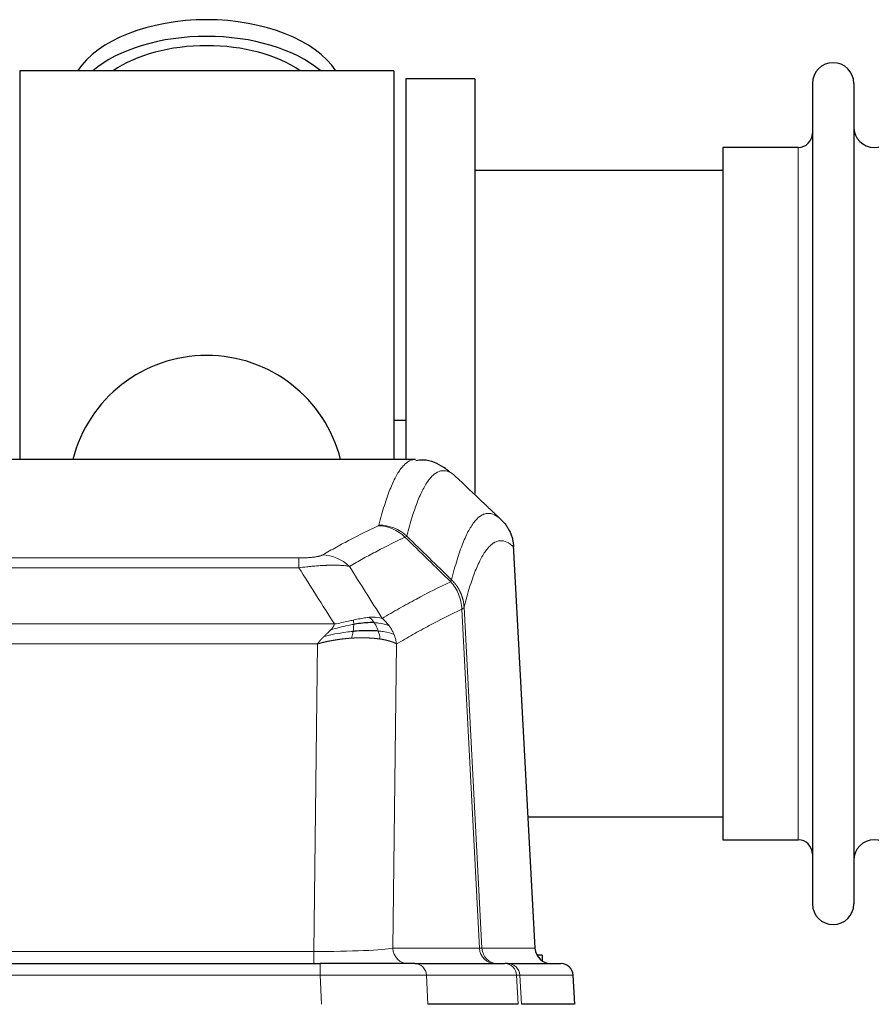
# Model space of a CAD drawing. Header units: inches. Extents: x 0 to 20790, y -12 to 14700.
# Tile 95 of 184: x 3749 to 3958, y 12095 to 12337. Entities that reach past the tile are written whole.
import ezdxf

# ---------------------------------------------------------------- set-up
doc = ezdxf.new("R2010")
doc.units = ezdxf.units.IN
doc.layers.add('1', color=7, linetype='Continuous', true_color=0xffffff)

msp = doc.modelspace()

# ---------------------------------------------------------------- linework, layer by layer
at = {"layer": '1', "color": 2, "linetype": 'Continuous', "lineweight": 25}
for p, q in [((3840.725, 12324.13), (3748.725, 12324.13)), ((3748.725, 12324.13), (3748.725, 12228.53)), ((3840.725, 12324.13), (3840.725, 12228.53)), ((3860.725, 12322.13), (3843.725, 12322.13)), ((3843.725, 12322.13), (3843.725, 12228.532)), ((3860.725, 12322.13), (3860.725, 12220.13)), ((3943.725, 12321.03), (3943.725, 12119.23)), ((3953.925, 12321.03), (3953.925, 12119.23)), ((3940.225, 12305.28), (3921.725, 12305.28)), ((3921.725, 12305.28), (3921.725, 12134.98)), ((3921.73, 12299.63), (3860.725, 12299.63)), ((3843.67, 12238.153), (3840.709, 12238.153)), ((3846.079, 12228.525), (3583.371, 12228.525)), ((3875.501, 12108.312), (3870.23, 12207.449)), ((3873.786, 12140.63), (3921.73, 12140.63)), ((3921.725, 12134.98), (3940.225, 12134.98)), ((3877.225, 12106.63), (3875.959, 12106.63)), ((3877.225, 12106.63), (3877.225, 12105.222)), ((3606.815, 12104.525), (3822.635, 12104.525)), ((3845.89, 12104.525), (3822.635, 12104.525)), ((3845.89, 12104.525), (3868.064, 12104.525)), ((3868.761, 12104.525), (3868.064, 12104.525)), ((3868.761, 12104.525), (3881.872, 12104.525)), ((3885.263, 12094.525), (3884.883, 12101.684)), ((3871.344, 12094.525), (3849.09, 12094.525)), ((3885.247, 12094.525), (3872.129, 12094.525))]:
    msp.add_line(p, q, dxfattribs=at)
at = {"layer": '1', "color": 110, "linetype": 'Continuous', "lineweight": 13}
for p, q in [((3940.225, 12305.28), (3940.225, 12134.98)), ((3875.488, 12108.315), (3870.241, 12207.011)), ((3612.053, 12204.318), (3817.396, 12204.318)), ((3817.396, 12201.901), (3817.396, 12204.318)), ((3817.396, 12201.901), (3612.053, 12201.901)), ((3861.841, 12108.315), (3857.489, 12191.707)), ((3858.046, 12192.184), (3862.422, 12108.315)), ((3603.322, 12188.071), (3826.128, 12188.071)), ((3822.015, 12183.173), (3607.435, 12183.173)), ((3821.046, 12107.489), (3822.015, 12183.173)), ((3841.447, 12183.162), (3840.489, 12108.315)), ((3608.403, 12107.489), (3821.046, 12107.489)), ((3821.046, 12104.525), (3821.046, 12107.489)), ((3840.489, 12108.315), (3861.841, 12108.315)), ((3862.422, 12108.315), (3875.488, 12108.315)), ((3822.635, 12104.525), (3822.635, 12101.682)), ((3822.635, 12101.682), (3606.815, 12101.682)), ((3822.928, 12094.525), (3822.635, 12101.682)), ((3848.797, 12101.682), (3849.09, 12094.525)), ((3870.971, 12101.682), (3848.797, 12101.682)), ((3871.344, 12094.525), (3870.971, 12101.682)), ((3884.866, 12101.682), (3871.755, 12101.682)), ((3871.755, 12101.682), (3872.129, 12094.525)), ((3885.247, 12094.525), (3884.866, 12101.682))]:
    msp.add_line(p, q, dxfattribs=at)
at = {"layer": '1', "color": 2, "linetype": 'Continuous', "lineweight": 25}
for centre, radius, start, end in [((3948.825, 12321.03), 5.1, 0, 180), ((3958.925, 12310.28), 5, 180, 0), ((3940.225, 12308.78), 3.5, 270, 0), ((3794.725, 12220.13), 34, 14.29875, 165.70125), ((3940.225, 12131.48), 3.5, 0, 90), ((3958.925, 12129.98), 5, 0, 180), ((3948.825, 12119.23), 5.1, 180, 0), ((3881.887, 12101.525), 3, 3.90603, 90)]:
    msp.add_arc(centre, radius, start, end, dxfattribs=at)
for centre, major_axis, ratio, start_param, end_param in [((3794.725, 12317.199), (34, 0), 0.5735764, 0.3633693, 2.7782723), ((3794.725, 12313.104), (34, 0), 0.5735764, 0.6009523, 2.5406894), ((3794.725, 12313.104), (-30, 0), 0.5735764, 4.712389, 5.5877152), ((3794.725, 12313.104), (-30, 0), 0.5735764, 3.8370627, 4.712389), ((3879.481, 12108.525), (0, -4), 0.9993908, 4.7647489, 6.2831853)]:
    msp.add_ellipse(centre, major_axis=major_axis, ratio=ratio, start_param=start_param, end_param=end_param, dxfattribs=at)
at = {"layer": '1', "color": 110, "linetype": 'Continuous', "lineweight": 13}
for centre, major_axis, ratio, start_param, end_param in [((3836.904, 12202.307), (-4.281, 9.037), 0.9659395, 5.0815715, 5.8272089), ((3837.092, 12202.468), (-9.695, 2.45), 0.9931439, 4.2008878, 4.9582972), ((3823.243, 12195.161), (4.97, -8.677), 0.9635717, 1.8622888, 2.6052468), ((3821.126, 12108.525), (20.002, 0.052), 0.0517476, 4.708281, 6.0295934), ((3844.365, 12108.525), (0, 4), 0.9702957, 1.6231562, 3.1415927), ((3865.717, 12108.525), (0, -4), 0.9702957, 4.7647489, 6.2831853), ((3842.396, 12108.525), (-20.038, 0.208), 0.001459, 2.8976729, 3.1068244), ((3866.414, 12108.525), (0, -4), 0.9993908, 4.7647489, 6.2831853), ((3845.89, 12101.525), (0, -3), 0.9702957, 1.6231562, 3.1415927), ((3868.064, 12101.525), (0, -3), 0.9702957, 1.6231562, 3.1415927), ((3868.761, 12101.525), (0, -3), 0.9993908, 1.6231562, 3.1415927), ((3881.872, 12101.525), (0, -3), 0.9993908, 1.6231562, 3.1415927), ((3822.584, 12101.525), (27.018, 0.123), 0.0058026, 0.2445567, 1.5688664), ((3844.743, 12101.525), (27.029, 0.156), 0.000812, 0.0348973, 0.2440488)]:
    msp.add_ellipse(centre, major_axis=major_axis, ratio=ratio, start_param=start_param, end_param=end_param, dxfattribs=at)
for points, knots in [([(3837.092, 12212.404), (3837.529, 12214.143), (3838.42, 12217.339), (3839.34, 12219.973), (3840.042, 12221.738), (3840.278, 12222.292), (3840.754, 12223.328), (3840.994, 12223.811), (3841.719, 12225.154), (3842.211, 12225.909), (3842.834, 12226.676), (3842.959, 12226.82), (3843.211, 12227.092), (3843.589, 12227.473), (3843.972, 12227.774), (3844.742, 12228.271), (3845.355, 12228.495), (3845.978, 12228.525), (3846.072, 12228.525)], [0, 0, 0, 0, 0.1619138, 0.3238276, 0.3238276, 0.4047846, 0.4047846, 0.4857415, 0.4857415, 0.6476553, 0.6476553, 0.6881337, 0.6881337, 0.7286122, 0.8095691, 0.8095691, 0.9714829, 1, 1, 1, 1]), ([(3855.933, 12224.378), (3855.375, 12224.891), (3854.273, 12225.634), (3852.664, 12225.906), (3851.62, 12225.524), (3850.848, 12225.026), (3850.465, 12224.724), (3850.086, 12224.343), (3849.835, 12224.072), (3849.709, 12223.927), (3849.085, 12223.16), (3848.593, 12222.406), (3847.867, 12221.063), (3847.627, 12220.581), (3847.15, 12219.545), (3846.914, 12218.992), (3846.211, 12217.229), (3845.289, 12214.596), (3844.398, 12211.402), (3843.959, 12209.665)], [0, 0, 0, 0, 0.125, 0.25, 0.375, 0.375, 0.4375, 0.46875, 0.46875, 0.5, 0.5, 0.625, 0.625, 0.6875, 0.6875, 0.75, 0.75, 0.875, 1, 1, 1, 1]), ([(3854.956, 12198.95), (3855.012, 12199.173), (3855.068, 12199.393), (3855.18, 12199.829), (3855.348, 12200.477), (3855.744, 12201.94), (3856.087, 12203.112), (3856.781, 12205.346), (3857.721, 12208.033), (3859.179, 12211.19), (3860.184, 12212.713), (3860.758, 12213.405), (3860.822, 12213.48), (3860.95, 12213.625), (3861.142, 12213.835), (3861.594, 12214.278), (3861.985, 12214.575), (3862.314, 12214.777), (3862.379, 12214.815), (3862.511, 12214.887), (3862.71, 12214.988), (3863.175, 12215.175), (3863.577, 12215.253), (3864.389, 12215.3), (3865.486, 12215.07), (3866.614, 12214.255), (3867.185, 12213.701)], [0, 0, 0, 0, 0.015625, 0.015625, 0.03125, 0.0625, 0.125, 0.125, 0.25, 0.375, 0.5, 0.5, 0.515625, 0.515625, 0.53125, 0.5625, 0.625, 0.625, 0.640625, 0.640625, 0.65625, 0.6875, 0.75, 0.75, 0.875, 1, 1, 1, 1]), ([(3823.243, 12205.067), (3824.377, 12205.72), (3825.512, 12206.358), (3827.785, 12207.608), (3828.922, 12208.22), (3832.338, 12210.014), (3834.619, 12211.155), (3836.904, 12212.242)], [0, 0, 0, 0, 0.25, 0.25, 0.5, 0.5, 1, 1, 1, 1]), ([(3837.092, 12212.404), (3837.085, 12212.376), (3837.066, 12212.349), (3837.004, 12212.295), (3836.96, 12212.269), (3836.904, 12212.242)], [0, 0, 0, 0, 0.5, 0.5, 1, 1, 1, 1]), ([(3843.501, 12209.425), (3841.212, 12208.337), (3838.928, 12207.194), (3835.509, 12205.398), (3834.37, 12204.786), (3832.095, 12203.534), (3830.958, 12202.895), (3829.823, 12202.242)], [0, 0, 0, 0, 0.5, 0.5, 0.75, 0.75, 1, 1, 1, 1]), ([(3870.241, 12207.011), (3869.671, 12207.556), (3868.546, 12208.356), (3867.452, 12208.573), (3866.643, 12208.518), (3866.241, 12208.435), (3865.777, 12208.244), (3865.58, 12208.142), (3865.448, 12208.069), (3865.382, 12208.03), (3865.055, 12207.825), (3864.664, 12207.525), (3864.214, 12207.079), (3864.022, 12206.867), (3863.895, 12206.722), (3863.831, 12206.647), (3863.258, 12205.951), (3862.257, 12204.423), (3860.803, 12201.262), (3859.396, 12197.232), (3858.49, 12193.964), (3858.046, 12192.184)], [0, 0, 0, 0, 0.125, 0.25, 0.25, 0.3125, 0.34375, 0.359375, 0.359375, 0.375, 0.375, 0.4375, 0.46875, 0.484375, 0.484375, 0.5, 0.5, 0.625, 0.75, 0.875, 1, 1, 1, 1]), ([(3823.243, 12205.067), (3823.222, 12205.055), (3823.2, 12205.043), (3823.154, 12205.019), (3823.13, 12205.007), (3823.054, 12204.971), (3823, 12204.948), (3822.882, 12204.901), (3822.819, 12204.878), (3822.682, 12204.832), (3822.609, 12204.81), (3822.451, 12204.765), (3822.367, 12204.743), (3822.232, 12204.711), (3822.185, 12204.7), (3822.089, 12204.679), (3822.039, 12204.668), (3821.885, 12204.637), (3821.777, 12204.617), (3821.55, 12204.578), (3821.43, 12204.559), (3821.24, 12204.532), (3821.143, 12204.519), (3821.042, 12204.506), (3820.974, 12204.498), (3820.939, 12204.494), (3820.765, 12204.473), (3820.62, 12204.458), (3820.173, 12204.416), (3819.857, 12204.392), (3819.437, 12204.369), (3819.351, 12204.364), (3819.178, 12204.356), (3819.091, 12204.352), (3818.83, 12204.341), (3818.654, 12204.336), (3818.299, 12204.327), (3818.12, 12204.323), (3817.76, 12204.319), (3817.579, 12204.318), (3817.396, 12204.318)], [0, 0, 0, 0, 0.03125, 0.03125, 0.0625, 0.0625, 0.125, 0.125, 0.1875, 0.1875, 0.25, 0.25, 0.3125, 0.3125, 0.34375, 0.34375, 0.375, 0.375, 0.4375, 0.4375, 0.5, 0.5, 0.53125, 0.546875, 0.546875, 0.5625, 0.5625, 0.625, 0.625, 0.75, 0.75, 0.78125, 0.78125, 0.8125, 0.8125, 0.875, 0.875, 0.9375, 0.9375, 1, 1, 1, 1]), ([(3829.823, 12202.242), (3829.525, 12202.298), (3829.199, 12202.346), (3828.486, 12202.425), (3828.1, 12202.457), (3827.471, 12202.492), (3827.199, 12202.504), (3826.914, 12202.513), (3826.799, 12202.516), (3826.741, 12202.518), (3826.565, 12202.521), (3826.447, 12202.523), (3825.844, 12202.53), (3825.335, 12202.526), (3824.663, 12202.51), (3824.527, 12202.506), (3824.32, 12202.499), (3824.25, 12202.496), (3824.111, 12202.491), (3824.04, 12202.488), (3823.688, 12202.474), (3823.401, 12202.46), (3822.525, 12202.411), (3821.921, 12202.369), (3821.217, 12202.31), (3821.138, 12202.304), (3820.981, 12202.29), (3820.901, 12202.283), (3820.664, 12202.262), (3820.504, 12202.247), (3820.024, 12202.202), (3819.702, 12202.169), (3818.727, 12202.065), (3818.066, 12201.987), (3817.396, 12201.901)], [0, 0, 0, 0, 0.125, 0.125, 0.25, 0.25, 0.3125, 0.328125, 0.328125, 0.34375, 0.34375, 0.375, 0.375, 0.5, 0.5, 0.53125, 0.53125, 0.546875, 0.546875, 0.5625, 0.5625, 0.625, 0.625, 0.75, 0.75, 0.765625, 0.765625, 0.78125, 0.78125, 0.8125, 0.8125, 0.875, 0.875, 1, 1, 1, 1]), ([(3837.89, 12189.448), (3839.288, 12190.282), (3840.688, 12191.095), (3843.49, 12192.68), (3844.893, 12193.453), (3849.106, 12195.707), (3851.922, 12197.128), (3854.744, 12198.467)], [0, 0, 0, 0, 0.25, 0.25, 0.5, 0.5, 1, 1, 1, 1]), ([(3854.956, 12198.95), (3854.935, 12198.902), (3854.92, 12198.825), (3854.862, 12198.652), (3854.819, 12198.556), (3854.744, 12198.467)], [0, 0, 0, 0, 0.5, 0.5, 1, 1, 1, 1]), ([(3854.744, 12198.467), (3855.153, 12198.023), (3855.526, 12197.537), (3856.184, 12196.5), (3856.469, 12195.948), (3856.941, 12194.795), (3857.127, 12194.195), (3857.39, 12192.966), (3857.468, 12192.338), (3857.489, 12191.707)], [0, 0, 0, 0, 0.25, 0.25, 0.5, 0.5, 0.75, 0.75, 1, 1, 1, 1]), ([(3854.956, 12198.95), (3854.969, 12198.938), (3854.994, 12198.913), (3855.032, 12198.876), (3855.07, 12198.838), (3855.108, 12198.8), (3855.147, 12198.761), (3855.185, 12198.722), (3855.224, 12198.682), (3855.262, 12198.641), (3855.301, 12198.6), (3855.34, 12198.559), (3855.379, 12198.517), (3855.418, 12198.474), (3855.457, 12198.431), (3855.496, 12198.387), (3855.535, 12198.343), (3855.574, 12198.298), (3855.613, 12198.253), (3855.652, 12198.207), (3855.692, 12198.16), (3855.731, 12198.113), (3855.77, 12198.065), (3855.809, 12198.017), (3855.848, 12197.968), (3855.888, 12197.918), (3855.927, 12197.868), (3855.966, 12197.818), (3856.005, 12197.766), (3856.044, 12197.714), (3856.083, 12197.662), (3856.122, 12197.609), (3856.161, 12197.555), (3856.199, 12197.501), (3856.238, 12197.446), (3856.276, 12197.39), (3856.315, 12197.334), (3856.353, 12197.277), (3856.391, 12197.219), (3856.429, 12197.161), (3856.467, 12197.102), (3856.505, 12197.043), (3856.542, 12196.983), (3856.579, 12196.922), (3856.616, 12196.861), (3856.653, 12196.799), (3856.69, 12196.736), (3856.726, 12196.672), (3856.763, 12196.608), (3856.799, 12196.544), (3856.834, 12196.479), (3856.87, 12196.413), (3856.905, 12196.346), (3856.94, 12196.279), (3856.974, 12196.211), (3857.009, 12196.142), (3857.043, 12196.073), (3857.076, 12196.003), (3857.11, 12195.932), (3857.145, 12195.856), (3857.182, 12195.774), (3857.22, 12195.687), (3857.258, 12195.6), (3857.294, 12195.512), (3857.33, 12195.424), (3857.365, 12195.335), (3857.399, 12195.246), (3857.433, 12195.157), (3857.465, 12195.068), (3857.497, 12194.978), (3857.528, 12194.888), (3857.558, 12194.798), (3857.587, 12194.707), (3857.616, 12194.616), (3857.643, 12194.525), (3857.67, 12194.433), (3857.695, 12194.342), (3857.72, 12194.25), (3857.744, 12194.158), (3857.767, 12194.065), (3857.79, 12193.973), (3857.811, 12193.88), (3857.832, 12193.787), (3857.851, 12193.694), (3857.87, 12193.6), (3857.888, 12193.507), (3857.905, 12193.413), (3857.921, 12193.319), (3857.936, 12193.225), (3857.951, 12193.131), (3857.964, 12193.037), (3857.977, 12192.943), (3857.989, 12192.848), (3857.999, 12192.753), (3858.009, 12192.659), (3858.018, 12192.564), (3858.027, 12192.469), (3858.034, 12192.374), (3858.04, 12192.279), (3858.044, 12192.216), (3858.046, 12192.184)], [0, 0, 0, 0, 0.0069372, 0.0139334, 0.0209887, 0.028103, 0.0352764, 0.0425088, 0.0498003, 0.0571509, 0.0645605, 0.0720292, 0.0795569, 0.0871437, 0.0947896, 0.1024945, 0.1102584, 0.1180815, 0.1259636, 0.1339048, 0.141905, 0.1499643, 0.1580827, 0.1662601, 0.1744966, 0.1827922, 0.1911468, 0.1995605, 0.2080333, 0.2165651, 0.225156, 0.233806, 0.2425151, 0.2512832, 0.2601104, 0.2689967, 0.277942, 0.2869465, 0.29601, 0.3051325, 0.3143142, 0.3235549, 0.3328547, 0.3422136, 0.3516315, 0.3611085, 0.3706446, 0.3802398, 0.3898941, 0.3996074, 0.4093798, 0.4192113, 0.4291019, 0.4390515, 0.4490602, 0.459128, 0.4692549, 0.4794409, 0.4896859, 0.4999901, 0.5124905, 0.524991, 0.5374914, 0.5499918, 0.5624922, 0.5749926, 0.587493, 0.5999934, 0.6124937, 0.6249941, 0.6374944, 0.6499948, 0.6624951, 0.6749954, 0.6874957, 0.699996, 0.7124963, 0.7249966, 0.7374968, 0.7499971, 0.7624973, 0.7749976, 0.7874978, 0.799998, 0.8124982, 0.8249984, 0.8374986, 0.8499988, 0.8624989, 0.8749991, 0.8874992, 0.8999993, 0.9124995, 0.9249996, 0.9374997, 0.9499998, 0.9624998, 0.9749999, 0.9875, 1, 1, 1, 1]), ([(3857.489, 12191.707), (3854.804, 12190.432), (3852.124, 12189.082), (3848.113, 12186.946), (3846.778, 12186.215), (3844.11, 12184.717), (3842.777, 12183.949), (3841.447, 12183.162)], [0, 0, 0, 0, 0.5, 0.5, 0.75, 0.75, 1, 1, 1, 1]), ([(3858.046, 12192.184), (3858.045, 12192.183), (3858.044, 12192.178), (3858.04, 12192.168), (3858.033, 12192.151), (3858.022, 12192.127), (3858.003, 12192.097), (3857.974, 12192.06), (3857.933, 12192.016), (3857.889, 12191.978), (3857.85, 12191.948), (3857.825, 12191.929), (3857.799, 12191.911), (3857.772, 12191.892), (3857.745, 12191.873), (3857.717, 12191.854), (3857.689, 12191.836), (3857.66, 12191.817), (3857.632, 12191.798), (3857.603, 12191.78), (3857.574, 12191.762), (3857.546, 12191.744), (3857.518, 12191.726), (3857.499, 12191.713), (3857.489, 12191.707)], [0, 0, 0, 0, 0.0092499, 0.0337179, 0.073404, 0.128308, 0.1984299, 0.2837694, 0.3843264, 0.5001005, 0.5424888, 0.5838484, 0.6241794, 0.6634821, 0.7017567, 0.7390032, 0.7752221, 0.8104134, 0.8445775, 0.8777146, 0.909825, 0.9409091, 0.9709673, 1, 1, 1, 1]), ([(3830.745, 12189.014), (3830.385, 12188.934), (3830.018, 12188.851), (3828.524, 12188.516), (3827.348, 12188.26), (3826.128, 12188.071)], [0, 0, 0, 0, 0.25, 0.25, 1, 1, 1, 1]), ([(3834.715, 12189.71), (3834.565, 12189.697), (3834.414, 12189.681), (3833.799, 12189.61), (3833.32, 12189.536), (3832.326, 12189.354), (3831.811, 12189.248), (3831.104, 12189.094), (3830.926, 12189.054), (3830.745, 12189.014)], [0, 0, 0, 0, 0.125, 0.125, 0.5, 0.5, 0.875, 0.875, 1, 1, 1, 1]), ([(3830.896, 12187.982), (3830.897, 12188.105), (3830.896, 12188.221), (3830.882, 12188.487), (3830.866, 12188.624), (3830.818, 12188.853), (3830.786, 12188.945), (3830.745, 12189.014)], [0, 0, 0, 0, 0.25, 0.25, 0.625, 0.625, 1, 1, 1, 1]), ([(3837.89, 12189.448), (3837.197, 12189.673), (3836.431, 12189.767), (3835.304, 12189.751), (3835.014, 12189.736), (3834.715, 12189.71)], [0, 0, 0, 0, 0.75, 0.75, 1, 1, 1, 1]), ([(3835.939, 12188.387), (3835.84, 12188.537), (3835.739, 12188.679), (3835.482, 12189.007), (3835.325, 12189.181), (3835.014, 12189.482), (3834.861, 12189.608), (3834.715, 12189.71)], [0, 0, 0, 0, 0.25, 0.25, 0.625, 0.625, 1, 1, 1, 1]), ([(3839.597, 12187.641), (3839.474, 12187.807), (3839.346, 12187.97), (3839.014, 12188.367), (3838.803, 12188.597), (3838.362, 12189.038), (3838.131, 12189.248), (3837.89, 12189.448)], [0, 0, 0, 0, 0.25, 0.25, 0.625, 0.625, 1, 1, 1, 1]), ([(3823.586, 12185.009), (3823.6, 12185.023), (3823.628, 12185.05), (3823.669, 12185.09), (3823.71, 12185.129), (3823.749, 12185.167), (3823.788, 12185.204), (3823.825, 12185.24), (3823.862, 12185.275), (3823.897, 12185.308), (3823.931, 12185.341), (3823.964, 12185.372), (3823.996, 12185.403), (3824.027, 12185.432), (3824.057, 12185.461), (3824.086, 12185.488), (3824.114, 12185.514), (3824.141, 12185.539), (3824.167, 12185.564), (3824.192, 12185.587), (3824.215, 12185.609), (3824.238, 12185.63), (3824.259, 12185.65), (3824.28, 12185.669), (3824.299, 12185.688), (3824.318, 12185.705), (3824.335, 12185.721), (3824.351, 12185.736), (3824.367, 12185.75), (3824.381, 12185.763), (3824.394, 12185.776), (3824.406, 12185.787), (3824.417, 12185.797), (3824.427, 12185.806), (3824.436, 12185.814), (3824.444, 12185.822), (3824.45, 12185.828), (3824.456, 12185.833), (3824.461, 12185.838), (3824.473, 12185.85), (3824.494, 12185.869), (3824.523, 12185.897), (3824.552, 12185.924), (3824.58, 12185.951), (3824.608, 12185.978), (3824.636, 12186.004), (3824.663, 12186.03), (3824.69, 12186.056), (3824.717, 12186.082), (3824.743, 12186.108), (3824.769, 12186.133), (3824.795, 12186.158), (3824.82, 12186.182), (3824.845, 12186.207), (3824.869, 12186.231), (3824.894, 12186.255), (3824.918, 12186.279), (3824.941, 12186.302), (3824.965, 12186.326), (3824.988, 12186.349), (3825.01, 12186.372), (3825.033, 12186.394), (3825.055, 12186.417), (3825.077, 12186.439), (3825.098, 12186.46), (3825.119, 12186.482), (3825.14, 12186.504), (3825.16, 12186.525), (3825.18, 12186.546), (3825.2, 12186.566), (3825.219, 12186.587), (3825.238, 12186.607), (3825.251, 12186.621), (3825.257, 12186.627)], [0, 0, 0, 0, 0.0247661, 0.0489206, 0.0724636, 0.0953949, 0.1177147, 0.1394229, 0.1605195, 0.1810045, 0.2008779, 0.2201398, 0.23879, 0.2568287, 0.2742558, 0.2910713, 0.3072753, 0.3228676, 0.3378484, 0.3522176, 0.3659752, 0.3791212, 0.3916556, 0.4035785, 0.4148897, 0.4255894, 0.4356775, 0.445154, 0.454019, 0.4622723, 0.4699141, 0.4769443, 0.4833629, 0.48917, 0.4943654, 0.4989493, 0.5029216, 0.5062824, 0.5090316, 0.5111692, 0.5284651, 0.5456049, 0.5625886, 0.5794163, 0.5960881, 0.612604, 0.6289642, 0.6451687, 0.6612176, 0.6771111, 0.6928491, 0.7084319, 0.7238594, 0.7391318, 0.7542492, 0.7692118, 0.7840195, 0.7986726, 0.8131712, 0.8275153, 0.8417051, 0.8557408, 0.8696224, 0.8833501, 0.8969241, 0.9103445, 0.9236114, 0.936725, 0.9496856, 0.9624932, 0.975148, 0.9876502, 1, 1, 1, 1]), ([(3825.257, 12186.627), (3825.265, 12186.636), (3825.281, 12186.653), (3825.304, 12186.679), (3825.328, 12186.704), (3825.351, 12186.73), (3825.373, 12186.755), (3825.396, 12186.78), (3825.418, 12186.806), (3825.439, 12186.831), (3825.46, 12186.855), (3825.481, 12186.88), (3825.502, 12186.905), (3825.522, 12186.929), (3825.542, 12186.954), (3825.562, 12186.978), (3825.581, 12187.002), (3825.6, 12187.026), (3825.619, 12187.05), (3825.637, 12187.073), (3825.655, 12187.097), (3825.673, 12187.12), (3825.69, 12187.144), (3825.707, 12187.167), (3825.724, 12187.19), (3825.74, 12187.213), (3825.756, 12187.236), (3825.772, 12187.259), (3825.787, 12187.281), (3825.802, 12187.304), (3825.817, 12187.326), (3825.831, 12187.348), (3825.846, 12187.371), (3825.859, 12187.393), (3825.873, 12187.414), (3825.886, 12187.436), (3825.898, 12187.458), (3825.911, 12187.479), (3825.923, 12187.501), (3825.934, 12187.522), (3825.946, 12187.543), (3825.957, 12187.564), (3825.968, 12187.585), (3825.978, 12187.606), (3825.988, 12187.627), (3825.998, 12187.647), (3826.007, 12187.668), (3826.016, 12187.688), (3826.025, 12187.708), (3826.033, 12187.728), (3826.041, 12187.748), (3826.049, 12187.768), (3826.056, 12187.788), (3826.063, 12187.808), (3826.07, 12187.827), (3826.077, 12187.847), (3826.083, 12187.866), (3826.088, 12187.885), (3826.094, 12187.904), (3826.099, 12187.923), (3826.104, 12187.942), (3826.108, 12187.961), (3826.112, 12187.98), (3826.116, 12187.998), (3826.119, 12188.016), (3826.122, 12188.035), (3826.125, 12188.053), (3826.127, 12188.065), (3826.128, 12188.071)], [0, 0, 0, 0, 0.0185022, 0.0368847, 0.0551481, 0.073293, 0.0913199, 0.1092294, 0.1270222, 0.1446988, 0.1622598, 0.1797059, 0.1970378, 0.2142561, 0.2313614, 0.2483544, 0.265236, 0.2820066, 0.2986672, 0.3152184, 0.331661, 0.3479958, 0.3642235, 0.380345, 0.3963611, 0.4122725, 0.4280803, 0.4437851, 0.459388, 0.4748898, 0.4902915, 0.5055939, 0.5207981, 0.535905, 0.5509156, 0.565831, 0.5806521, 0.5953801, 0.6100159, 0.6245607, 0.6390157, 0.6533819, 0.6676604, 0.6818526, 0.6959596, 0.7099825, 0.7239227, 0.7377815, 0.75156, 0.7652597, 0.7788818, 0.7924277, 0.8058989, 0.8192966, 0.8326224, 0.8458776, 0.8590638, 0.8721825, 0.8852351, 0.8982233, 0.9111485, 0.9240124, 0.9368166, 0.9495628, 0.9622525, 0.9748874, 0.9874694, 1, 1, 1, 1]), ([(3830.896, 12187.982), (3830.438, 12187.903), (3829.974, 12187.815), (3828.104, 12187.425), (3826.667, 12187.049), (3825.257, 12186.627)], [0, 0, 0, 0, 0.25, 0.25, 1, 1, 1, 1]), ([(3830.727, 12186.24), (3830.739, 12186.317), (3830.751, 12186.394), (3830.795, 12186.704), (3830.824, 12186.936), (3830.868, 12187.381), (3830.883, 12187.593), (3830.893, 12187.856), (3830.895, 12187.92), (3830.896, 12187.982)], [0, 0, 0, 0, 0.125, 0.125, 0.5, 0.5, 0.875, 0.875, 1, 1, 1, 1]), ([(3839.597, 12187.641), (3838.899, 12187.973), (3838.028, 12188.197), (3836.667, 12188.349), (3836.311, 12188.374), (3835.939, 12188.387)], [0, 0, 0, 0, 0.75, 0.75, 1, 1, 1, 1]), ([(3836.925, 12186.325), (3836.894, 12186.415), (3836.862, 12186.506), (3836.727, 12186.87), (3836.614, 12187.142), (3836.365, 12187.667), (3836.229, 12187.92), (3836.037, 12188.236), (3835.988, 12188.313), (3835.939, 12188.387)], [0, 0, 0, 0, 0.125, 0.125, 0.5, 0.5, 0.875, 0.875, 1, 1, 1, 1]), ([(3837.415, 12184.364), (3837.344, 12184.764), (3837.244, 12185.258), (3837.043, 12185.963), (3836.987, 12186.143), (3836.925, 12186.325)], [0, 0, 0, 0, 0.75, 0.75, 1, 1, 1, 1]), ([(3840.808, 12185.501), (3840.195, 12185.786), (3839.3, 12186.027), (3837.77, 12186.243), (3837.36, 12186.289), (3836.925, 12186.325)], [0, 0, 0, 0, 0.75, 0.75, 1, 1, 1, 1]), ([(3840.808, 12185.501), (3840.769, 12185.595), (3840.728, 12185.689), (3840.561, 12186.062), (3840.422, 12186.337), (3840.118, 12186.873), (3839.954, 12187.135), (3839.719, 12187.474), (3839.659, 12187.558), (3839.597, 12187.641)], [0, 0, 0, 0, 0.125, 0.125, 0.5, 0.5, 0.875, 0.875, 1, 1, 1, 1]), ([(3822.015, 12183.173), (3822.02, 12183.181), (3822.031, 12183.198), (3822.047, 12183.224), (3822.064, 12183.25), (3822.081, 12183.276), (3822.098, 12183.302), (3822.116, 12183.329), (3822.134, 12183.355), (3822.153, 12183.382), (3822.172, 12183.41), (3822.191, 12183.437), (3822.211, 12183.465), (3822.231, 12183.493), (3822.252, 12183.521), (3822.273, 12183.55), (3822.294, 12183.578), (3822.316, 12183.607), (3822.338, 12183.636), (3822.361, 12183.666), (3822.384, 12183.695), (3822.407, 12183.725), (3822.431, 12183.755), (3822.455, 12183.785), (3822.479, 12183.816), (3822.504, 12183.846), (3822.53, 12183.877), (3822.555, 12183.908), (3822.581, 12183.94), (3822.608, 12183.971), (3822.635, 12184.003), (3822.662, 12184.035), (3822.69, 12184.067), (3822.718, 12184.099), (3822.746, 12184.132), (3822.775, 12184.165), (3822.804, 12184.198), (3822.834, 12184.231), (3822.864, 12184.264), (3822.894, 12184.298), (3822.925, 12184.332), (3822.956, 12184.366), (3822.988, 12184.4), (3823.02, 12184.434), (3823.052, 12184.469), (3823.085, 12184.504), (3823.118, 12184.539), (3823.152, 12184.574), (3823.186, 12184.609), (3823.22, 12184.644), (3823.255, 12184.68), (3823.29, 12184.716), (3823.326, 12184.752), (3823.362, 12184.788), (3823.398, 12184.825), (3823.435, 12184.861), (3823.472, 12184.898), (3823.509, 12184.935), (3823.547, 12184.972), (3823.573, 12184.997), (3823.586, 12185.009)], [0, 0, 0, 0, 0.0121901, 0.0245516, 0.0370849, 0.0497905, 0.0626689, 0.0757204, 0.0889455, 0.1023447, 0.1159182, 0.1296666, 0.14359, 0.1576889, 0.1719636, 0.1864145, 0.2010418, 0.2158458, 0.2308268, 0.2459852, 0.261321, 0.2768347, 0.2925265, 0.3083966, 0.3244452, 0.3406727, 0.357079, 0.3736646, 0.3904296, 0.4073742, 0.4244986, 0.4418029, 0.4592875, 0.4769523, 0.4947976, 0.5128236, 0.5310305, 0.5494183, 0.5679872, 0.5867374, 0.605669, 0.6247822, 0.644077, 0.6635537, 0.6832123, 0.7030529, 0.7230758, 0.7432809, 0.7636685, 0.7842385, 0.8049912, 0.8259267, 0.8470449, 0.8683461, 0.8898303, 0.9114976, 0.9333482, 0.955382, 0.9775993, 1, 1, 1, 1]), ([(3830.412, 12184.589), (3830.391, 12184.588), (3830.347, 12184.585), (3830.282, 12184.581), (3830.217, 12184.576), (3830.152, 12184.572), (3830.087, 12184.567), (3830.022, 12184.563), (3829.957, 12184.558), (3829.892, 12184.553), (3829.827, 12184.548), (3829.762, 12184.543), (3829.696, 12184.537), (3829.631, 12184.532), (3829.566, 12184.527), (3829.501, 12184.521), (3829.436, 12184.516), (3829.37, 12184.51), (3829.305, 12184.504), (3829.24, 12184.498), (3829.175, 12184.492), (3829.109, 12184.486), (3829.044, 12184.479), (3828.979, 12184.473), (3828.914, 12184.467), (3828.849, 12184.46), (3828.783, 12184.453), (3828.718, 12184.447), (3828.653, 12184.44), (3828.588, 12184.433), (3828.522, 12184.426), (3828.457, 12184.418), (3828.392, 12184.411), (3828.327, 12184.404), (3828.262, 12184.396), (3828.196, 12184.389), (3828.131, 12184.381), (3828.066, 12184.373), (3828.001, 12184.365), (3827.936, 12184.357), (3827.871, 12184.349), (3827.806, 12184.341), (3827.741, 12184.332), (3827.676, 12184.324), (3827.611, 12184.315), (3827.546, 12184.307), (3827.481, 12184.298), (3827.416, 12184.289), (3827.351, 12184.28), (3827.286, 12184.271), (3827.221, 12184.262), (3827.156, 12184.253), (3827.091, 12184.244), (3827.027, 12184.234), (3826.962, 12184.225), (3826.897, 12184.215), (3826.832, 12184.205), (3826.768, 12184.195), (3826.703, 12184.186), (3826.639, 12184.176), (3826.574, 12184.165), (3826.509, 12184.155), (3826.445, 12184.145), (3826.381, 12184.134), (3826.316, 12184.124), (3826.252, 12184.113), (3826.187, 12184.103), (3826.123, 12184.092), (3826.059, 12184.081), (3825.995, 12184.07), (3825.931, 12184.059), (3825.867, 12184.048), (3825.803, 12184.036), (3825.739, 12184.025), (3825.675, 12184.013), (3825.611, 12184.002), (3825.547, 12183.99), (3825.483, 12183.978), (3825.419, 12183.967), (3825.356, 12183.955), (3825.292, 12183.943), (3825.228, 12183.93), (3825.165, 12183.918), (3825.101, 12183.906), (3825.038, 12183.893), (3824.975, 12183.881), (3824.911, 12183.868), (3824.848, 12183.855), (3824.785, 12183.843), (3824.722, 12183.83), (3824.659, 12183.817), (3824.596, 12183.804), (3824.533, 12183.791), (3824.47, 12183.777), (3824.407, 12183.764), (3824.344, 12183.75), (3824.282, 12183.737), (3824.219, 12183.723), (3824.156, 12183.709), (3824.094, 12183.696), (3824.032, 12183.682), (3823.969, 12183.668), (3823.907, 12183.654), (3823.845, 12183.639), (3823.783, 12183.625), (3823.721, 12183.611), (3823.659, 12183.596), (3823.597, 12183.582), (3823.535, 12183.567), (3823.473, 12183.552), (3823.411, 12183.538), (3823.35, 12183.523), (3823.288, 12183.508), (3823.227, 12183.493), (3823.165, 12183.477), (3823.104, 12183.462), (3823.043, 12183.447), (3822.982, 12183.431), (3822.921, 12183.416), (3822.86, 12183.4), (3822.799, 12183.385), (3822.738, 12183.369), (3822.677, 12183.353), (3822.617, 12183.337), (3822.556, 12183.321), (3822.496, 12183.305), (3822.435, 12183.288), (3822.375, 12183.272), (3822.315, 12183.256), (3822.254, 12183.239), (3822.194, 12183.223), (3822.134, 12183.206), (3822.075, 12183.189), (3822.035, 12183.178), (3822.015, 12183.173)], [0, 0, 0, 0, 0.0081592, 0.0163092, 0.0244501, 0.0325819, 0.0407045, 0.0488181, 0.0569225, 0.0650178, 0.0731041, 0.0811812, 0.0892493, 0.0973083, 0.1053581, 0.113399, 0.1214307, 0.1294534, 0.137467, 0.1454716, 0.1534671, 0.1614536, 0.169431, 0.1773994, 0.1853588, 0.1933091, 0.2012504, 0.2091827, 0.217106, 0.2250203, 0.2329256, 0.2408219, 0.2487092, 0.2565875, 0.2644568, 0.2723172, 0.2801686, 0.288011, 0.2958444, 0.303669, 0.3114845, 0.3192911, 0.3270888, 0.3348775, 0.3426574, 0.3504282, 0.3581902, 0.3659433, 0.3736874, 0.3814227, 0.389149, 0.3968665, 0.4045751, 0.4122748, 0.4199656, 0.4276476, 0.4353206, 0.4429849, 0.4506403, 0.4582868, 0.4659245, 0.4735534, 0.4811734, 0.4887846, 0.496387, 0.5039805, 0.5115653, 0.5191413, 0.5267084, 0.5342668, 0.5418164, 0.5493572, 0.5568893, 0.5644125, 0.5719271, 0.5794328, 0.5869298, 0.5944181, 0.6018976, 0.6093684, 0.6168305, 0.6242839, 0.6317285, 0.6391644, 0.6465917, 0.6540102, 0.6614201, 0.6688212, 0.6762137, 0.6835975, 0.6909727, 0.6983392, 0.705697, 0.7130462, 0.7203868, 0.7277187, 0.735042, 0.7423567, 0.7496628, 0.7569603, 0.7642491, 0.7715294, 0.7788011, 0.7860642, 0.7933187, 0.8005646, 0.807802, 0.8150309, 0.8222512, 0.8294629, 0.8366661, 0.8438608, 0.851047, 0.8582246, 0.8653938, 0.8725544, 0.8797065, 0.8868502, 0.8939854, 0.9011121, 0.9082303, 0.9153401, 0.9224414, 0.9295343, 0.9366187, 0.9436947, 0.9507623, 0.9578214, 0.9648722, 0.9719145, 0.9789485, 0.985974, 0.9929912, 1, 1, 1, 1]), ([(3830.727, 12186.24), (3830.149, 12186.186), (3829.561, 12186.12), (3827.187, 12185.808), (3825.358, 12185.461), (3823.586, 12185.009)], [0, 0, 0, 0, 0.25, 0.25, 1, 1, 1, 1]), ([(3830.412, 12184.589), (3830.446, 12184.752), (3830.485, 12184.937), (3830.567, 12185.34), (3830.61, 12185.557), (3830.677, 12185.931), (3830.703, 12186.085), (3830.727, 12186.24)], [0, 0, 0, 0, 0.375, 0.375, 0.75, 0.75, 1, 1, 1, 1]), ([(3837.415, 12184.364), (3837.4, 12184.366), (3837.371, 12184.37), (3837.327, 12184.376), (3837.282, 12184.383), (3837.238, 12184.389), (3837.194, 12184.395), (3837.149, 12184.401), (3837.104, 12184.407), (3837.059, 12184.413), (3837.014, 12184.419), (3836.969, 12184.425), (3836.924, 12184.431), (3836.879, 12184.436), (3836.834, 12184.442), (3836.788, 12184.448), (3836.743, 12184.453), (3836.697, 12184.458), (3836.651, 12184.464), (3836.606, 12184.469), (3836.56, 12184.474), (3836.514, 12184.479), (3836.468, 12184.484), (3836.421, 12184.489), (3836.375, 12184.494), (3836.329, 12184.499), (3836.283, 12184.504), (3836.236, 12184.508), (3836.19, 12184.513), (3836.143, 12184.518), (3836.096, 12184.522), (3836.049, 12184.527), (3836.003, 12184.531), (3835.956, 12184.535), (3835.909, 12184.539), (3835.862, 12184.543), (3835.815, 12184.548), (3835.767, 12184.552), (3835.72, 12184.555), (3835.673, 12184.559), (3835.625, 12184.563), (3835.578, 12184.567), (3835.53, 12184.571), (3835.483, 12184.574), (3835.435, 12184.578), (3835.387, 12184.581), (3835.34, 12184.584), (3835.292, 12184.588), (3835.244, 12184.591), (3835.196, 12184.594), (3835.148, 12184.597), (3835.1, 12184.6), (3835.052, 12184.603), (3835.004, 12184.606), (3834.956, 12184.609), (3834.908, 12184.612), (3834.859, 12184.614), (3834.811, 12184.617), (3834.763, 12184.62), (3834.714, 12184.622), (3834.666, 12184.625), (3834.618, 12184.627), (3834.569, 12184.629), (3834.521, 12184.631), (3834.472, 12184.634), (3834.423, 12184.636), (3834.375, 12184.638), (3834.326, 12184.64), (3834.277, 12184.641), (3834.229, 12184.643), (3834.18, 12184.645), (3834.131, 12184.647), (3834.082, 12184.648), (3834.033, 12184.65), (3833.985, 12184.651), (3833.936, 12184.653), (3833.887, 12184.654), (3833.838, 12184.655), (3833.789, 12184.657), (3833.74, 12184.658), (3833.691, 12184.659), (3833.642, 12184.66), (3833.593, 12184.661), (3833.544, 12184.662), (3833.495, 12184.663), (3833.446, 12184.663), (3833.397, 12184.664), (3833.347, 12184.665), (3833.298, 12184.665), (3833.249, 12184.666), (3833.2, 12184.666), (3833.151, 12184.667), (3833.102, 12184.667), (3833.053, 12184.667), (3833.003, 12184.667), (3832.954, 12184.668), (3832.905, 12184.668), (3832.856, 12184.668), (3832.807, 12184.668), (3832.757, 12184.667), (3832.708, 12184.667), (3832.659, 12184.667), (3832.61, 12184.667), (3832.561, 12184.666), (3832.512, 12184.666), (3832.462, 12184.665), (3832.413, 12184.665), (3832.364, 12184.664), (3832.315, 12184.663), (3832.266, 12184.663), (3832.217, 12184.662), (3832.168, 12184.661), (3832.118, 12184.66), (3832.069, 12184.659), (3832.02, 12184.658), (3831.971, 12184.657), (3831.922, 12184.656), (3831.873, 12184.654), (3831.824, 12184.653), (3831.775, 12184.652), (3831.726, 12184.65), (3831.677, 12184.649), (3831.628, 12184.647), (3831.579, 12184.645), (3831.53, 12184.644), (3831.481, 12184.642), (3831.432, 12184.64), (3831.384, 12184.638), (3831.335, 12184.637), (3831.286, 12184.635), (3831.237, 12184.633), (3831.188, 12184.63), (3831.14, 12184.628), (3831.091, 12184.626), (3831.042, 12184.624), (3830.994, 12184.621), (3830.945, 12184.619), (3830.896, 12184.617), (3830.848, 12184.614), (3830.799, 12184.612), (3830.751, 12184.609), (3830.702, 12184.606), (3830.654, 12184.604), (3830.606, 12184.601), (3830.557, 12184.598), (3830.509, 12184.595), (3830.461, 12184.592), (3830.428, 12184.59), (3830.412, 12184.589)], [0, 0, 0, 0, 0.0076941, 0.0153765, 0.0230472, 0.0307061, 0.0383534, 0.045989, 0.0536129, 0.061225, 0.0688255, 0.0764143, 0.0839914, 0.0915567, 0.0991104, 0.1066524, 0.1141827, 0.1217013, 0.1292082, 0.1367034, 0.1441869, 0.1516588, 0.1591189, 0.1665674, 0.1740041, 0.1814292, 0.1888426, 0.1962444, 0.2036344, 0.2110128, 0.2183794, 0.2257344, 0.2330778, 0.2404094, 0.2477294, 0.2550377, 0.2623343, 0.2696193, 0.2768926, 0.2841542, 0.2914041, 0.2986424, 0.305869, 0.313084, 0.3202872, 0.3274789, 0.3346588, 0.3418271, 0.3489838, 0.3561287, 0.3632621, 0.3703837, 0.3774937, 0.3845921, 0.3916788, 0.3987539, 0.4058173, 0.412869, 0.4199092, 0.4269376, 0.4339544, 0.4409596, 0.4479532, 0.454935, 0.4619053, 0.4688639, 0.4758109, 0.4827462, 0.4896699, 0.496582, 0.5034825, 0.5103713, 0.5172485, 0.524114, 0.5309679, 0.5378102, 0.5446409, 0.55146, 0.5582674, 0.5650632, 0.5718474, 0.57862, 0.5853809, 0.5921303, 0.598868, 0.6055941, 0.6123087, 0.6190116, 0.6257029, 0.6323825, 0.6390506, 0.6457071, 0.652352, 0.6589853, 0.665607, 0.672217, 0.6788155, 0.6854024, 0.6919777, 0.6985414, 0.7050935, 0.7116341, 0.718163, 0.7246804, 0.7311862, 0.7376804, 0.744163, 0.750634, 0.7570935, 0.7635413, 0.7699776, 0.7764024, 0.7828155, 0.7892171, 0.7956072, 0.8019856, 0.8083525, 0.8147079, 0.8210516, 0.8273839, 0.8337045, 0.8400136, 0.8463112, 0.8525972, 0.8588716, 0.8651345, 0.8713859, 0.8776257, 0.8838539, 0.8900706, 0.8962758, 0.9024695, 0.9086516, 0.9148221, 0.9209812, 0.9271287, 0.9332646, 0.9393891, 0.945502, 0.9516034, 0.9576933, 0.9637717, 0.9698385, 0.9758938, 0.9819376, 0.9879699, 0.9939907, 1, 1, 1, 1]), ([(3841.447, 12183.162), (3841.441, 12183.166), (3841.429, 12183.174), (3841.411, 12183.185), (3841.393, 12183.196), (3841.374, 12183.208), (3841.356, 12183.219), (3841.337, 12183.23), (3841.318, 12183.241), (3841.299, 12183.252), (3841.279, 12183.263), (3841.26, 12183.274), (3841.24, 12183.285), (3841.221, 12183.296), (3841.201, 12183.306), (3841.181, 12183.317), (3841.16, 12183.328), (3841.14, 12183.338), (3841.12, 12183.349), (3841.099, 12183.359), (3841.078, 12183.37), (3841.057, 12183.38), (3841.036, 12183.39), (3841.015, 12183.401), (3840.993, 12183.411), (3840.972, 12183.421), (3840.95, 12183.431), (3840.929, 12183.441), (3840.907, 12183.451), (3840.885, 12183.461), (3840.863, 12183.471), (3840.84, 12183.481), (3840.818, 12183.49), (3840.796, 12183.5), (3840.773, 12183.51), (3840.751, 12183.519), (3840.728, 12183.529), (3840.705, 12183.538), (3840.682, 12183.548), (3840.659, 12183.557), (3840.636, 12183.566), (3840.613, 12183.576), (3840.589, 12183.585), (3840.566, 12183.594), (3840.543, 12183.603), (3840.519, 12183.612), (3840.495, 12183.621), (3840.472, 12183.63), (3840.448, 12183.639), (3840.424, 12183.648), (3840.4, 12183.656), (3840.376, 12183.665), (3840.352, 12183.674), (3840.328, 12183.682), (3840.304, 12183.691), (3840.279, 12183.699), (3840.255, 12183.708), (3840.231, 12183.716), (3840.206, 12183.724), (3840.182, 12183.733), (3840.157, 12183.741), (3840.133, 12183.749), (3840.108, 12183.757), (3840.084, 12183.765), (3840.059, 12183.773), (3840.034, 12183.781), (3840.009, 12183.789), (3839.985, 12183.797), (3839.96, 12183.804), (3839.935, 12183.812), (3839.91, 12183.82), (3839.885, 12183.827), (3839.86, 12183.835), (3839.835, 12183.842), (3839.81, 12183.85), (3839.785, 12183.857), (3839.76, 12183.865), (3839.735, 12183.872), (3839.71, 12183.879), (3839.685, 12183.886), (3839.66, 12183.894), (3839.635, 12183.901), (3839.61, 12183.908), (3839.585, 12183.915), (3839.56, 12183.922), (3839.535, 12183.928), (3839.51, 12183.935), (3839.485, 12183.942), (3839.46, 12183.949), (3839.434, 12183.955), (3839.409, 12183.962), (3839.384, 12183.969), (3839.359, 12183.975), (3839.334, 12183.982), (3839.309, 12183.988), (3839.284, 12183.994), (3839.259, 12184.001), (3839.234, 12184.007), (3839.21, 12184.013), (3839.185, 12184.019), (3839.16, 12184.025), (3839.135, 12184.031), (3839.11, 12184.038), (3839.085, 12184.043), (3839.061, 12184.049), (3839.036, 12184.055), (3839.011, 12184.061), (3838.986, 12184.067), (3838.962, 12184.073), (3838.937, 12184.078), (3838.913, 12184.084), (3838.888, 12184.089), (3838.864, 12184.095), (3838.839, 12184.101), (3838.815, 12184.106), (3838.791, 12184.111), (3838.767, 12184.117), (3838.742, 12184.122), (3838.718, 12184.127), (3838.694, 12184.132), (3838.67, 12184.138), (3838.646, 12184.143), (3838.622, 12184.148), (3838.598, 12184.153), (3838.575, 12184.158), (3838.551, 12184.163), (3838.527, 12184.168), (3838.504, 12184.172), (3838.48, 12184.177), (3838.457, 12184.182), (3838.433, 12184.187), (3838.41, 12184.191), (3838.387, 12184.196), (3838.363, 12184.201), (3838.34, 12184.205), (3838.317, 12184.21), (3838.294, 12184.214), (3838.271, 12184.218), (3838.249, 12184.223), (3838.226, 12184.227), (3838.203, 12184.231), (3838.181, 12184.236), (3838.158, 12184.24), (3838.136, 12184.244), (3838.114, 12184.248), (3838.091, 12184.252), (3838.069, 12184.256), (3838.047, 12184.26), (3838.025, 12184.264), (3838.003, 12184.268), (3837.982, 12184.272), (3837.96, 12184.276), (3837.939, 12184.279), (3837.917, 12184.283), (3837.896, 12184.287), (3837.874, 12184.29), (3837.853, 12184.294), (3837.832, 12184.298), (3837.811, 12184.301), (3837.79, 12184.305), (3837.77, 12184.308), (3837.749, 12184.312), (3837.728, 12184.315), (3837.708, 12184.318), (3837.688, 12184.322), (3837.668, 12184.325), (3837.647, 12184.328), (3837.627, 12184.331), (3837.608, 12184.334), (3837.588, 12184.337), (3837.568, 12184.34), (3837.549, 12184.344), (3837.529, 12184.346), (3837.51, 12184.349), (3837.491, 12184.352), (3837.472, 12184.355), (3837.453, 12184.358), (3837.434, 12184.361), (3837.421, 12184.363), (3837.415, 12184.364)], [0, 0, 0, 0, 0.0080212, 0.0160154, 0.0239827, 0.0319231, 0.0398365, 0.0477229, 0.0555824, 0.0634149, 0.0712205, 0.0789992, 0.0867509, 0.0944756, 0.1021734, 0.1098443, 0.1174881, 0.1251051, 0.1326951, 0.1402581, 0.1477942, 0.1553034, 0.1627856, 0.1702408, 0.1776691, 0.1850704, 0.1924448, 0.1997923, 0.2071128, 0.2144063, 0.2216729, 0.2289126, 0.2361253, 0.243311, 0.2504698, 0.2576016, 0.2647065, 0.2717845, 0.2788355, 0.2858595, 0.2928566, 0.2998268, 0.30677, 0.3136862, 0.3205755, 0.3274379, 0.3342733, 0.3410817, 0.3478632, 0.3546178, 0.3613454, 0.3680461, 0.3747198, 0.3813665, 0.3879863, 0.3945792, 0.4011451, 0.4076841, 0.4141961, 0.4206811, 0.4271393, 0.4335704, 0.4399746, 0.4463519, 0.4527022, 0.4590256, 0.465322, 0.4715915, 0.477834, 0.4840496, 0.4902382, 0.4963999, 0.5025346, 0.5086424, 0.5147232, 0.5207771, 0.526804, 0.532804, 0.5387771, 0.5447232, 0.5506423, 0.5565345, 0.5623997, 0.568238, 0.5740494, 0.5798338, 0.5855912, 0.5913217, 0.5970253, 0.6027019, 0.6083515, 0.6139742, 0.61957, 0.6251388, 0.6306807, 0.6361956, 0.6416836, 0.6471446, 0.6525787, 0.6579858, 0.663366, 0.6687192, 0.6740455, 0.6793448, 0.6846172, 0.6898627, 0.6950812, 0.7002727, 0.7054373, 0.710575, 0.7156857, 0.7207694, 0.7258262, 0.7308561, 0.735859, 0.740835, 0.745784, 0.7507061, 0.7556012, 0.7604694, 0.7653107, 0.7701249, 0.7749123, 0.7796727, 0.7844061, 0.7891127, 0.7937922, 0.7984448, 0.8030705, 0.8076692, 0.812241, 0.8167858, 0.8213037, 0.8257947, 0.8302587, 0.8346957, 0.8391058, 0.843489, 0.8478452, 0.8521745, 0.8564768, 0.8607522, 0.8650006, 0.8692221, 0.8734166, 0.8775842, 0.8817249, 0.8858386, 0.8899254, 0.8939852, 0.8980181, 0.902024, 0.906003, 0.909955, 0.9138802, 0.9177783, 0.9216495, 0.9254938, 0.9293111, 0.9331015, 0.936865, 0.9406015, 0.944311, 0.9479937, 0.9516493, 0.9552781, 0.9588799, 0.9624547, 0.9660026, 0.9695236, 0.9730176, 0.9764847, 0.9799249, 0.9833381, 0.9867243, 0.9900837, 0.993416, 0.9967215, 1, 1, 1, 1]), ([(3841.447, 12183.162), (3841.362, 12183.759), (3841.22, 12184.352), (3840.957, 12185.122), (3840.886, 12185.312), (3840.808, 12185.501)], [0, 0, 0, 0, 0.75, 0.75, 1, 1, 1, 1])]:
    msp.add_open_spline(points, degree=3, knots=knots, dxfattribs=at)
at = {"layer": '1', "color": 2, "linetype": 'Continuous', "lineweight": 25}
for points, knots in [([(3854.524, 12225.382), (3854.091, 12225.818), (3852.447, 12227.084), (3849.323, 12228.615), (3846.782, 12228.324), (3846.137, 12228.204)], [0, 0, 0, 0, 0.2415131, 0.8152569, 1, 1, 1, 1]), ([(3867.185, 12213.701), (3867.412, 12213.487), (3867.628, 12213.261), (3868.038, 12212.789), (3868.232, 12212.544), (3868.596, 12212.034), (3868.766, 12211.771), (3869.081, 12211.228), (3869.225, 12210.949), (3869.486, 12210.378), (3869.603, 12210.085), (3869.809, 12209.491), (3869.898, 12209.189), (3870.121, 12208.27), (3870.211, 12207.642), (3870.241, 12207.011)], [0, 0, 0, 0, 0.125, 0.125, 0.25, 0.25, 0.375, 0.375, 0.5, 0.5, 0.625, 0.625, 0.75, 0.75, 1, 1, 1, 1]), ([(3836.925, 12186.325), (3836.707, 12186.343), (3836.484, 12186.358), (3835.566, 12186.41), (3834.824, 12186.427), (3833.26, 12186.408), (3832.436, 12186.373), (3831.302, 12186.29), (3831.016, 12186.266), (3830.727, 12186.24)], [0, 0, 0, 0, 0.125, 0.125, 0.5, 0.5, 0.875, 0.875, 1, 1, 1, 1]), ([(3835.939, 12188.387), (3835.753, 12188.394), (3835.564, 12188.398), (3834.792, 12188.4), (3834.182, 12188.374), (3832.913, 12188.271), (3832.253, 12188.193), (3831.352, 12188.057), (3831.124, 12188.021), (3830.896, 12187.982)], [0, 0, 0, 0, 0.125, 0.125, 0.5, 0.5, 0.875, 0.875, 1, 1, 1, 1])]:
    msp.add_open_spline(points, degree=3, knots=knots, dxfattribs=at)
for points, degree in [([(3862.675, 12217.982), (3860.429, 12220.114), (3858.181, 12222.246), (3855.933, 12224.378)], 3), ([(3867.184, 12213.704), (3862.675, 12217.982)], 1)]:
    msp.add_open_spline(points, degree=degree, dxfattribs=at)
at = {"layer": '1', "color": 110, "linetype": 'Continuous', "lineweight": 13}
for points in [[(3843.959, 12209.665), (3843.919, 12209.637), (3843.802, 12209.569), (3843.613, 12209.477), (3843.501, 12209.425)], [(3854.744, 12198.467), (3850.997, 12202.12), (3847.249, 12205.773), (3843.501, 12209.425)], [(3843.959, 12209.665), (3847.625, 12206.094), (3851.291, 12202.522), (3854.956, 12198.95)], [(3826.128, 12188.071), (3823.234, 12192.686), (3820.324, 12197.296), (3817.396, 12201.901)], [(3829.823, 12202.242), (3832.527, 12197.982), (3835.216, 12193.717), (3837.89, 12189.448)]]:
    msp.add_open_spline(points, degree=3, dxfattribs=at)

doc.saveas('drawing.dxf')
